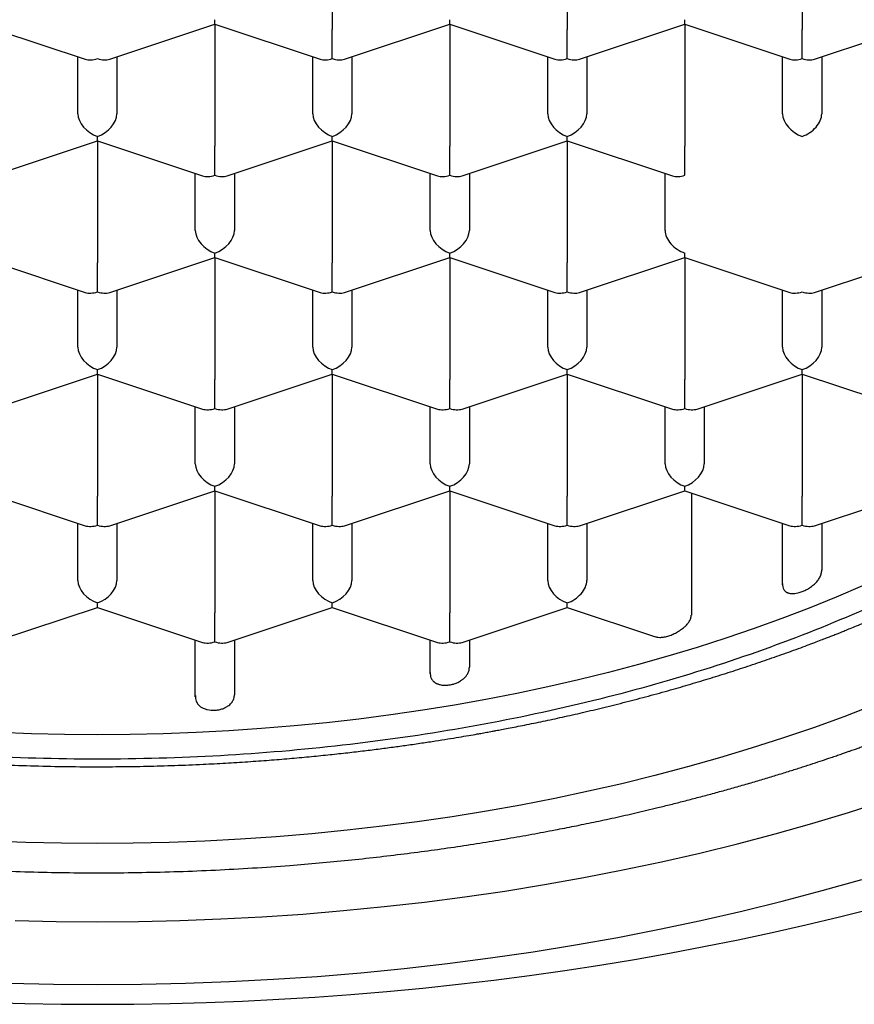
# Model space of a CAD drawing. Header units: millimetres. Extents: x 8 to 538, y 12 to 436.
# Tile 32 of 40: x 285.03 to 290.36, y 364.76 to 371.04. Entities that reach past the tile are written whole.
import ezdxf

# ---------------------------------------------------------------- set-up
doc = ezdxf.new("R2010")
doc.units = ezdxf.units.MM

msp = doc.modelspace()

# ---------------------------------------------------------------- linework, layer by layer
at = {"color": 7, "linetype": 'Continuous', "lineweight": 30}
for p, q in [((287.0245, 371.7606), (287.0245, 370.9816)), ((288.5245, 371.7606), (288.5245, 370.9816)), ((290.0245, 371.7606), (290.0245, 370.9816)), ((284.7745, 371.0155), (285.4459, 370.7931)), ((285.6031, 370.7931), (286.2745, 371.0155)), ((286.2745, 371.0155), (286.2745, 371.0447)), ((286.2745, 371.0155), (286.9459, 370.7931)), ((286.2745, 371.0155), (286.2745, 370.2365)), ((287.1031, 370.7931), (287.7745, 371.0155)), ((287.7745, 371.0155), (287.7745, 371.0447)), ((287.7745, 371.0155), (288.4459, 370.7931)), ((287.7745, 371.0155), (287.7745, 370.2365)), ((288.6031, 370.7931), (289.2745, 371.0155)), ((289.2745, 371.0155), (289.2745, 371.0447)), ((289.2745, 371.0155), (289.9459, 370.7931)), ((289.2745, 371.0155), (289.2745, 370.2365)), ((290.1031, 370.7931), (290.7745, 371.0155)), ((287.0245, 370.7964), (287.0245, 370.9816)), ((288.5245, 370.7964), (288.5245, 370.9816)), ((290.0245, 370.7964), (290.0245, 370.9816)), ((285.3995, 370.4434), (285.3995, 370.8085)), ((285.6495, 370.8085), (285.6495, 370.4434)), ((286.8995, 370.4434), (286.8995, 370.8085)), ((287.1495, 370.8085), (287.1495, 370.4434)), ((288.3995, 370.4434), (288.3995, 370.8085)), ((288.6495, 370.8085), (288.6495, 370.4434)), ((289.8995, 370.4434), (289.8995, 370.8085)), ((290.1495, 370.8085), (290.1495, 370.4434)), ((284.8531, 370.048), (285.5245, 370.2704)), ((285.5245, 370.2704), (285.5245, 370.2996)), ((285.5245, 370.2704), (286.1959, 370.048)), ((285.5245, 370.2704), (285.5245, 369.4914)), ((286.3531, 370.048), (287.0245, 370.2704)), ((287.0245, 370.2704), (287.0245, 370.2996)), ((287.0245, 370.2704), (287.6959, 370.048)), ((287.0245, 370.2704), (287.0245, 369.4914)), ((287.8531, 370.048), (288.5245, 370.2704)), ((288.5245, 370.2704), (288.5245, 370.2996)), ((288.5245, 370.2704), (289.1959, 370.048)), ((288.5245, 370.2704), (288.5245, 369.4914)), ((286.2745, 370.0513), (286.2745, 370.2365)), ((287.7745, 370.0513), (287.7745, 370.2365)), ((289.2745, 370.0513), (289.2745, 370.2365)), ((286.1495, 369.6983), (286.1495, 370.0634)), ((286.3995, 370.0634), (286.3995, 369.6983)), ((287.6495, 369.6983), (287.6495, 370.0634)), ((287.8995, 370.0634), (287.8995, 369.6983)), ((289.1495, 369.6983), (289.1495, 370.0634)), ((286.2745, 369.5253), (286.2745, 369.5545)), ((287.7745, 369.5253), (287.7745, 369.5545)), ((289.2745, 369.5253), (289.2745, 369.5545)), ((284.7745, 369.5253), (285.4459, 369.3029)), ((285.5245, 369.3062), (285.5245, 369.4914)), ((285.6031, 369.3029), (286.2745, 369.5253)), ((286.2745, 369.5253), (286.9459, 369.3029)), ((286.2745, 369.5253), (286.2745, 368.7463)), ((287.0245, 369.3062), (287.0245, 369.4914)), ((287.1031, 369.3029), (287.7745, 369.5253)), ((287.7745, 369.5253), (288.4459, 369.3029)), ((287.7745, 369.5253), (287.7745, 368.7463)), ((288.5245, 369.3062), (288.5245, 369.4914)), ((288.6031, 369.3029), (289.2745, 369.5253)), ((289.2745, 369.5253), (289.9459, 369.3029)), ((289.2745, 369.5253), (289.2745, 368.7463)), ((290.1031, 369.3029), (290.7745, 369.5253)), ((285.3995, 368.9532), (285.3995, 369.3183)), ((285.6495, 369.3183), (285.6495, 368.9532)), ((286.8995, 368.9532), (286.8995, 369.3183)), ((287.1495, 369.3183), (287.1495, 368.9532)), ((288.3995, 368.9532), (288.3995, 369.3183)), ((288.6495, 369.3183), (288.6495, 368.9532)), ((289.8995, 368.9532), (289.8995, 369.3183)), ((290.1495, 369.3183), (290.1495, 368.9532)), ((285.5245, 368.7802), (285.5245, 368.8094)), ((287.0245, 368.7802), (287.0245, 368.8094)), ((288.5245, 368.7802), (288.5245, 368.8094)), ((290.0245, 368.7802), (290.0245, 368.8094)), ((284.8531, 368.5578), (285.5245, 368.7802)), ((285.5245, 368.7802), (286.1959, 368.5578)), ((285.5245, 368.7802), (285.5245, 368.0012)), ((286.2745, 368.5611), (286.2745, 368.7463)), ((286.3531, 368.5578), (287.0245, 368.7802)), ((287.0245, 368.7802), (287.6959, 368.5578)), ((287.0245, 368.7802), (287.0245, 368.0012)), ((287.7745, 368.5611), (287.7745, 368.7463)), ((287.8531, 368.5578), (288.5245, 368.7802)), ((288.5245, 368.7802), (289.1959, 368.5578)), ((288.5245, 368.7802), (288.5245, 368.0012)), ((289.2745, 368.5611), (289.2745, 368.7463)), ((289.3531, 368.5578), (290.0245, 368.7802)), ((290.0245, 368.7802), (290.6959, 368.5578)), ((290.0245, 368.7802), (290.0245, 368.0012)), ((286.1495, 368.2081), (286.1495, 368.5732)), ((286.3995, 368.5732), (286.3995, 368.2081)), ((287.6495, 368.2081), (287.6495, 368.5732)), ((287.8995, 368.5732), (287.8995, 368.2081)), ((289.1495, 368.2081), (289.1495, 368.5732)), ((289.3995, 368.5732), (289.3995, 368.2081)), ((286.2745, 368.0351), (286.2745, 368.0643)), ((287.7745, 368.0351), (287.7745, 368.0643)), ((289.2745, 368.0351), (289.2745, 368.0643)), ((284.7745, 368.0351), (285.4459, 367.8127)), ((285.5245, 367.816), (285.5245, 368.0012)), ((285.6031, 367.8127), (286.2745, 368.0351)), ((286.2745, 368.0351), (286.9459, 367.8127)), ((286.2745, 368.0351), (286.2745, 367.2561)), ((287.0245, 367.816), (287.0245, 368.0012)), ((287.1031, 367.8127), (287.7745, 368.0351)), ((287.7745, 368.0351), (288.4459, 367.8127)), ((287.7745, 368.0351), (287.7745, 367.2561)), ((288.5245, 367.816), (288.5245, 368.0012)), ((288.6031, 367.8127), (289.2745, 368.0351)), ((289.2745, 368.0351), (289.9459, 367.8127)), ((289.3176, 368.0208), (289.3176, 367.2418)), ((290.0245, 367.816), (290.0245, 368.0012)), ((290.1031, 367.8127), (290.7745, 368.0351)), ((285.3995, 367.463), (285.3995, 367.8281)), ((285.6495, 367.8281), (285.6495, 367.463)), ((286.8995, 367.463), (286.8995, 367.8281)), ((287.1495, 367.8281), (287.1495, 367.463)), ((288.3995, 367.463), (288.3995, 367.8281)), ((288.6495, 367.8281), (288.6495, 367.463)), ((288.6495, 367.8281), (288.6495, 367.463)), ((289.8995, 367.4345), (289.8995, 367.8281)), ((290.1495, 367.8281), (290.1495, 367.5294)), ((284.8531, 367.0676), (285.5245, 367.29)), ((285.5245, 367.29), (285.5245, 367.3193)), ((285.5245, 367.29), (286.1959, 367.0676)), ((286.3531, 367.0676), (287.0245, 367.29)), ((287.0245, 367.29), (287.0245, 367.3193)), ((287.0245, 367.29), (287.6959, 367.0676)), ((287.8531, 367.0676), (288.5245, 367.29)), ((288.5245, 367.29), (288.5245, 367.3193)), ((288.5245, 367.29), (289.0878, 367.1034)), ((286.2745, 367.0709), (286.2745, 367.2561)), ((287.7745, 367.0709), (287.7745, 367.2561)), ((286.1495, 366.7202), (286.1495, 367.083)), ((286.3995, 367.083), (286.3995, 366.7333)), ((287.6495, 366.8677), (287.6495, 367.083)), ((287.8995, 367.083), (287.8995, 366.9088))]:
    msp.add_line(p, q, dxfattribs=at)
at = {"color": 7, "linetype": 'Continuous', "lineweight": 30, "flags": 128}
for points in [[(290.4098, 367.4285), (290.2415, 367.3564), (290.0699, 367.2869), (289.8952, 367.2199), (289.7175, 367.1556), (289.537, 367.094), (289.3537, 367.0351), (289.1677, 366.979), (288.9793, 366.9257), (288.7885, 366.8753), (288.5955, 366.8277), (288.4004, 366.7831), (288.2033, 366.7414), (288.0043, 366.7026), (287.8037, 366.6669), (287.6015, 366.6342), (287.3979, 366.6045), (287.193, 366.5779), (286.9869, 366.5544), (286.7799, 366.534), (286.5719, 366.5167), (286.3633, 366.5025), (286.1541, 366.4915), (285.9445, 366.4836), (285.7345, 366.4789), (285.5245, 366.4773), (285.3144, 366.4789), (285.1045, 366.4836), (284.8948, 366.4915)], [(286.1498, 366.7273), (286.1502, 366.7095), (286.1552, 366.691), (286.1659, 366.673), (286.1696, 366.6687), (286.1737, 366.6645), (286.1783, 366.6605), (286.1832, 366.6567), (286.1996, 366.6472), (286.2128, 366.6419), (286.2214, 366.6394), (286.2237, 366.6388), (286.2243, 366.6386), (286.2245, 366.6386), (286.2246, 366.6386), (286.2246, 366.6386), (286.2246, 366.6386), (286.2246, 366.6386), (286.2502, 366.6345), (286.2746, 366.6342)], [(290.4805, 366.6655), (290.2901, 366.5925), (290.0963, 366.5224), (289.8995, 366.4552), (289.6996, 366.391), (289.4969, 366.3298), (289.2914, 366.2717), (289.0834, 366.2167), (288.873, 366.1649), (288.6602, 366.1162), (288.4453, 366.0707), (288.2284, 366.0285), (288.0096, 365.9895), (287.7891, 365.9538), (287.5671, 365.9215), (287.3437, 365.8925), (287.119, 365.8669), (286.8933, 365.8446), (286.6666, 365.8258), (286.4391, 365.8103), (286.211, 365.7983), (285.9824, 365.7897), (285.7535, 365.7845), (285.5245, 365.7828), (285.2954, 365.7845), (285.0665, 365.7897), (284.838, 365.7983)], [(284.9985, 365.2908), (285.2614, 365.2849), (285.5245, 365.2829), (285.7876, 365.2849), (286.0505, 365.2908), (286.313, 365.3007), (286.575, 365.3145), (286.8363, 365.3322), (287.0966, 365.3539), (287.3559, 365.3794), (287.614, 365.4089), (287.8706, 365.4422), (288.1256, 365.4793), (288.3788, 365.5203), (288.6301, 365.565), (288.8792, 365.6136), (289.1261, 365.6658), (289.3704, 365.7217), (289.6122, 365.7813), (289.8511, 365.8445), (290.0871, 365.9112), (290.3199, 365.9815), (290.5495, 366.0552)], [(284.9619, 364.8899), (285.2431, 364.8835), (285.5245, 364.8814), (285.8059, 364.8835), (286.0871, 364.8899), (286.3679, 364.9004), (286.6482, 364.9152), (286.9276, 364.9342), (287.2061, 364.9573), (287.4835, 364.9847), (287.7595, 365.0162), (288.034, 365.0518), (288.3068, 365.0915), (288.5776, 365.1353), (288.8464, 365.1832), (289.1129, 365.2351), (289.3769, 365.291), (289.6383, 365.3508), (289.8969, 365.4145), (290.1525, 365.4821), (290.4049, 365.5535)], [(284.8291, 364.7672), (285.0607, 364.7608), (285.2926, 364.7569), (285.5245, 364.7556), (285.7564, 364.7569), (285.9882, 364.7608), (286.2199, 364.7672), (286.4513, 364.7762), (286.6823, 364.7877), (286.9129, 364.8018), (287.143, 364.8185), (287.3725, 364.8377), (287.6013, 364.8595), (287.8294, 364.8838), (288.0565, 364.9106), (288.2828, 364.9399), (288.508, 364.9717), (288.732, 365.0061), (288.9549, 365.0428), (289.1765, 365.0821), (289.3968, 365.1238), (289.6155, 365.168), (289.8328, 365.2145), (290.0484, 365.2635), (290.2624, 365.3148), (290.4746, 365.3685)]]:
    msp.add_lwpolyline(points, dxfattribs=at)
at = {"color": 7, "linetype": 'Continuous', "lineweight": 30}
for centre, major_axis, start_param, end_param in [((285.5245, 370.8988), (0.1128, 0.0815), 3.587031, 4.266951), ((285.5245, 370.8988), (0.1128, -0.0815), 5.157827, 5.837747), ((287.0245, 370.8988), (0.1128, 0.0815), 3.587031, 4.266951), ((287.0245, 370.8988), (0.1128, -0.0815), 5.157827, 5.837747), ((288.5245, 370.8988), (0.1128, 0.0815), 3.587031, 4.266951), ((288.5245, 370.8988), (0.1128, -0.0815), 5.157827, 5.837747), ((290.0245, 370.8988), (0.1128, 0.0815), 3.587031, 4.266951), ((290.0245, 370.8988), (0.1128, -0.0815), 5.157827, 5.837747), ((285.5245, 370.402), (0.1128, -0.0815), 3.587031, 5.157827), ((285.5245, 370.402), (0.1128, 0.0815), 4.266951, 5.837747), ((287.0245, 370.402), (0.1128, -0.0815), 3.587031, 5.157827), ((287.0245, 370.402), (0.1128, 0.0815), 4.266951, 5.837747), ((288.5245, 370.402), (0.1128, -0.0815), 3.587031, 5.157827), ((288.5245, 370.402), (0.1128, 0.0815), 4.266951, 5.837747), ((290.0245, 370.402), (0.1128, -0.0815), 3.587031, 5.157825), ((290.0245, 370.402), (0.1128, 0.0815), 4.266949, 5.837747), ((286.2745, 370.1537), (0.1128, 0.0815), 3.587031, 4.266951), ((286.2745, 370.1537), (0.1128, -0.0815), 5.157827, 5.837747), ((287.7745, 370.1537), (0.1128, 0.0815), 3.587031, 4.266951), ((287.7745, 370.1537), (0.1128, -0.0815), 5.157827, 5.837747), ((289.2745, 370.1537), (0.1128, 0.0815), 3.587031, 4.26695), ((286.2745, 369.6569), (0.1128, -0.0815), 3.587031, 5.157827), ((286.2745, 369.6569), (0.1128, 0.0815), 4.266951, 5.837747), ((287.7745, 369.6569), (0.1128, -0.0815), 3.587031, 5.157827), ((287.7745, 369.6569), (0.1128, 0.0815), 4.266951, 5.837747), ((289.2745, 369.6569), (0.1128, -0.0815), 3.587031, 5.157829), ((285.5245, 369.4086), (0.1128, 0.0815), 3.587031, 4.266951), ((285.5245, 369.4086), (0.1128, -0.0815), 5.157827, 5.837747), ((287.0245, 369.4086), (0.1128, 0.0815), 3.587031, 4.266951), ((287.0245, 369.4086), (0.1128, -0.0815), 5.157827, 5.837747), ((288.5245, 369.4086), (0.1128, 0.0815), 3.587031, 4.266951), ((288.5245, 369.4086), (0.1128, -0.0815), 5.157827, 5.837747), ((290.0245, 369.4086), (0.1128, 0.0815), 3.587031, 4.266951), ((290.0245, 369.4086), (0.1128, -0.0815), 5.157827, 5.837747), ((285.5245, 368.9118), (0.1128, -0.0815), 3.587031, 5.157827), ((285.5245, 368.9118), (0.1128, 0.0815), 4.266951, 5.837747), ((287.0245, 368.9118), (0.1128, -0.0815), 3.587031, 5.157827), ((287.0245, 368.9118), (0.1128, 0.0815), 4.266951, 5.837747), ((288.5245, 368.9118), (0.1128, -0.0815), 3.587031, 5.157827), ((288.5245, 368.9118), (0.1128, 0.0815), 4.266951, 5.837747), ((290.0245, 368.9118), (0.1128, -0.0815), 3.587031, 5.157827), ((290.0245, 368.9118), (0.1128, 0.0815), 4.266951, 5.837747), ((286.2745, 368.6635), (0.1128, 0.0815), 3.587031, 4.266951), ((286.2745, 368.6635), (0.1128, -0.0815), 5.157827, 5.837747), ((287.7745, 368.6635), (0.1128, 0.0815), 3.587031, 4.266951), ((287.7745, 368.6635), (0.1128, -0.0815), 5.157827, 5.837747), ((289.2745, 368.6635), (0.1128, 0.0815), 3.587031, 4.266951), ((289.2745, 368.6635), (0.1128, -0.0815), 5.157827, 5.837747), ((286.2745, 368.1667), (0.1128, -0.0815), 3.587031, 5.157827), ((286.2745, 368.1667), (0.1128, 0.0815), 4.266951, 5.837747), ((287.7745, 368.1667), (0.1128, -0.0815), 3.587031, 5.157827), ((287.7745, 368.1667), (0.1128, 0.0815), 4.266951, 5.837747), ((289.2745, 368.1667), (0.1128, -0.0815), 3.587031, 5.157827), ((289.2745, 368.1667), (0.1128, 0.0815), 4.266951, 5.837747), ((285.5245, 367.9184), (0.1128, 0.0815), 3.587031, 4.266951), ((285.5245, 367.9184), (0.1128, -0.0815), 5.157827, 5.837747), ((287.0245, 367.9184), (0.1128, 0.0815), 3.587031, 4.266951), ((287.0245, 367.9184), (0.1128, -0.0815), 5.157827, 5.837747), ((288.5245, 367.9184), (0.1128, 0.0815), 3.587031, 4.266951), ((288.5245, 367.9184), (0.1128, -0.0815), 5.157827, 5.837747), ((290.0245, 367.9184), (0.1128, 0.0815), 3.587031, 4.266951), ((290.0245, 367.9184), (0.1128, -0.0815), 5.157827, 5.837747), ((285.5245, 367.4216), (0.1128, -0.0815), 3.587031, 5.157827), ((285.5245, 367.4216), (0.1128, 0.0815), 4.266951, 5.837747), ((287.0245, 367.4216), (0.1128, -0.0815), 3.587031, 5.157827), ((287.0245, 367.4216), (0.1128, 0.0815), 4.266951, 5.837747), ((288.5245, 367.4216), (0.1128, -0.0815), 3.587031, 5.157827), ((288.5245, 367.4216), (0.1128, 0.0815), 4.266951, 5.837748), ((286.2745, 367.1733), (0.1128, 0.0815), 3.587031, 4.266951), ((286.2745, 367.1733), (0.1128, -0.0815), 5.157827, 5.837747), ((287.7745, 367.1733), (0.1128, 0.0815), 3.587031, 4.266951), ((287.7745, 367.1733), (0.1128, -0.0815), 5.157827, 5.837747)]:
    msp.add_ellipse(centre, major_axis=major_axis, ratio=0.661045, start_param=start_param, end_param=end_param, dxfattribs=at)
for points in [[(277.4995, 370.9245), (277.5127, 371.1253), (277.5392, 371.527), (277.7524, 372.1192), (278.0887, 372.691), (278.5549, 373.2325), (279.1396, 373.7346), (279.8337, 374.1885), (280.6252, 374.5867), (281.5005, 374.922), (282.4447, 375.1894), (283.4415, 375.3823), (284.474, 375.5045), (285.1743, 375.5197), (285.5245, 375.5273)], [(285.5245, 375.5273), (285.8746, 375.5197), (286.5749, 375.5045), (287.6074, 375.3823), (288.6043, 375.1894), (289.5484, 374.922), (290.4238, 374.5867), (291.2152, 374.1885), (291.9094, 373.7346), (292.4941, 373.2325), (292.9603, 372.691), (293.2965, 372.1192), (293.5097, 371.527), (293.5362, 371.1253), (293.5495, 370.9245)], [(293.5495, 370.9245), (293.5196, 370.6232), (293.4599, 370.0207), (292.9827, 369.1517), (292.241, 368.3507), (291.2353, 367.6487), (290.0117, 367.0726), (288.6153, 366.6445), (287.1002, 366.3809), (285.5245, 366.2919), (283.9488, 366.3809), (282.4337, 366.6445), (281.0372, 367.0726), (279.8136, 367.6487), (278.8079, 368.3507), (278.0663, 369.1517), (277.5891, 370.0207), (277.5293, 370.6232), (277.4995, 370.9245)]]:
    msp.add_open_spline(points, degree=3, dxfattribs=at)
for points, knots in [([(276.1746, 371.1211), (276.1747, 371.1082), (276.1748, 371.0836), (276.1755, 371.0485), (276.1765, 371.017), (276.1776, 370.989), (276.1787, 370.9648), (276.1798, 370.9443), (276.1808, 370.9274), (276.1817, 370.9138), (276.1824, 370.9028), (276.1833, 370.8896), (276.1846, 370.8718), (276.1871, 370.8412), (276.1907, 370.802), (276.196, 370.7524), (276.2025, 370.6982), (276.2107, 370.6389), (276.218, 370.5921), (276.2236, 370.5595), (276.2266, 370.5421), (276.2293, 370.5268), (276.232, 370.5122), (276.2349, 370.4969), (276.2382, 370.4796), (276.2421, 370.4604), (276.2462, 370.44), (276.2508, 370.4182), (276.2559, 370.3951), (276.2612, 370.3715), (276.2663, 370.3496), (276.2708, 370.3305), (276.2751, 370.3131), (276.2796, 370.2948), (276.2851, 370.2734), (276.2915, 370.249), (276.2984, 370.2234), (276.3056, 370.1977), (276.3129, 370.1723), (276.3203, 370.1472), (276.3297, 370.1162), (276.3411, 370.0797), (276.3547, 370.038), (276.3701, 369.9926), (276.388, 369.9422), (276.4091, 369.8855), (276.4322, 369.8264), (276.4519, 369.7787), (276.4667, 369.7438), (276.4756, 369.7231), (276.4838, 369.7046), (276.4911, 369.6882), (276.4983, 369.6721), (276.5064, 369.6544), (276.5159, 369.6337), (276.5267, 369.6107), (276.5383, 369.5865), (276.5502, 369.5619), (276.5624, 369.5374), (276.5746, 369.513), (276.5866, 369.4895), (276.5978, 369.4679), (276.6077, 369.4492), (276.6161, 369.4334), (276.6234, 369.4198), (276.6306, 369.4065), (276.6387, 369.3917), (276.6481, 369.3747), (276.6586, 369.3558), (276.6703, 369.3352), (276.6831, 369.3128), (276.697, 369.2889), (276.7104, 369.2663), (276.722, 369.2469), (276.7309, 369.2321), (276.7382, 369.2202), (276.7462, 369.207), (276.7568, 369.19), (276.7701, 369.1687), (276.785, 369.1452), (276.8012, 369.12), (276.819, 369.0928), (276.8354, 369.0682), (276.8499, 369.0465), (276.862, 369.0287), (276.8737, 369.0118), (276.8841, 368.9967), (276.8927, 368.9844), (276.8996, 368.9746), (276.9072, 368.9638), (276.917, 368.9501), (276.9299, 368.932), (276.9451, 368.9111), (276.9625, 368.8873), (276.9823, 368.8608), (277.0044, 368.8314), (277.0247, 368.8051), (277.0423, 368.7824), (277.0558, 368.7651), (277.0682, 368.7495), (277.0786, 368.7365), (277.0869, 368.7261), (277.0964, 368.7144), (277.1088, 368.699), (277.1263, 368.6778), (277.1472, 368.6526), (277.171, 368.6243), (277.1922, 368.5995), (277.2098, 368.5791), (277.2232, 368.5637), (277.2371, 368.5479), (277.2514, 368.5318), (277.2655, 368.516), (277.279, 368.5009), (277.2908, 368.4879), (277.3002, 368.4776), (277.3072, 368.47), (277.3149, 368.4615), (277.3253, 368.4503), (277.3394, 368.4351), (277.3559, 368.4175), (277.375, 368.3972), (277.397, 368.3742), (277.4222, 368.3481), (277.4507, 368.3191), (277.4827, 368.2869), (277.5115, 368.2583), (277.5363, 368.2341), (277.5556, 368.2154), (277.5743, 368.1976), (277.5911, 368.1815), (277.6056, 368.1679), (277.6182, 368.156), (277.6299, 368.1451), (277.6454, 368.1307), (277.665, 368.1126), (277.6886, 368.0911), (277.713, 368.069), (277.7399, 368.0451), (277.7707, 368.0179), (277.8063, 367.9868), (277.8384, 367.9594), (277.8644, 367.9373), (277.8818, 367.9227), (277.8967, 367.9103), (277.9088, 367.9003), (277.9185, 367.8922), (277.9275, 367.8848), (277.9376, 367.8765), (277.9504, 367.8661), (277.9659, 367.8535), (277.9839, 367.8389), (278.0045, 367.8224), (278.0324, 367.8002), (278.0659, 367.7739), (278.1031, 367.7451), (278.1371, 367.7191), (278.1677, 367.696), (278.1959, 367.6749), (278.2225, 367.6553), (278.2489, 367.6359), (278.2754, 367.6166), (278.3026, 367.5971), (278.3311, 367.5767), (278.3627, 367.5544), (278.3974, 367.5302), (278.4463, 367.4965), (278.5082, 367.4547), (278.5824, 367.4057), (278.6552, 367.3588), (278.726, 367.3141), (278.7804, 367.2806), (278.819, 367.2572), (278.8424, 367.2431), (278.8653, 367.2294), (278.8867, 367.2167), (278.9054, 367.2056), (278.92, 367.197), (278.9307, 367.1908), (278.9386, 367.1862), (278.9457, 367.182), (278.954, 367.1772), (278.9671, 367.1696), (278.9863, 367.1585), (279.0127, 367.1434), (279.0444, 367.1254), (279.0815, 367.1045), (279.1241, 367.0809), (279.1753, 367.0528), (279.2341, 367.0211), (279.2988, 366.9869), (279.3645, 366.9528), (279.4614, 366.9034), (279.591, 366.8395), (279.7551, 366.7623), (279.8945, 366.6996), (280.0078, 366.6504), (280.0937, 366.6141), (280.1791, 366.5788), (280.262, 366.5453), (280.3403, 366.5144), (280.4083, 366.4881), (280.4668, 366.4659), (280.5163, 366.4474), (280.5622, 366.4304), (280.6044, 366.415), (280.6428, 366.4012), (280.6737, 366.3901), (280.6969, 366.382), (280.712, 366.3766), (280.7242, 366.3723), (280.7364, 366.368), (280.7516, 366.3628), (280.7724, 366.3555), (280.7994, 366.3462), (280.8331, 366.3347), (280.8726, 366.3214), (280.916, 366.3069), (280.963, 366.2914), (281.0131, 366.2751), (281.0667, 366.2579), (281.1218, 366.2405), (281.1766, 366.2235), (281.2303, 366.2071), (281.283, 366.1913), (281.3518, 366.171), (281.4355, 366.1467), (281.5333, 366.1193), (281.6264, 366.094), (281.7149, 366.0705), (281.7987, 366.0489), (281.8777, 366.0291), (281.9701, 366.0065), (282.0797, 365.9805), (282.2105, 365.9508), (282.3485, 365.9208), (282.4936, 365.8909), (282.6461, 365.8612), (282.8058, 365.8318), (282.9681, 365.8039), (283.1317, 365.7776), (283.294, 365.7533), (283.457, 365.7308), (283.6191, 365.7102), (283.7801, 365.6914), (283.9675, 365.6716), (284.181, 365.6518), (284.42, 365.6333), (284.6556, 365.6187), (284.8877, 365.6077), (285.1175, 365.6002), (285.3468, 365.596), (285.5773, 365.5951), (285.8095, 365.5975), (286.0433, 365.6034), (286.2786, 365.6128), (286.5154, 365.6257), (286.7362, 365.6412), (286.9399, 365.6582), (287.1247, 365.6759), (287.3058, 365.6954), (287.4823, 365.7164), (287.6544, 365.739), (287.8219, 365.7629), (287.9849, 365.788), (288.1433, 365.8142), (288.2972, 365.8413), (288.4384, 365.8677), (288.5703, 365.8937), (288.6962, 365.9197), (288.8273, 365.948), (288.9637, 365.9788), (289.0836, 366.0072), (289.1861, 366.0324), (289.27, 366.0536), (289.3554, 366.0758), (289.4423, 366.0989), (289.5307, 366.1231), (289.62, 366.1483), (289.7083, 366.1738), (289.7943, 366.1993), (289.8763, 366.2243), (289.9538, 366.2484), (290.0256, 366.2713), (290.0918, 366.2928), (290.1523, 366.3129), (290.2022, 366.3296), (290.2422, 366.3433), (290.273, 366.3539), (290.3, 366.3632), (290.3226, 366.3711), (290.3419, 366.3779), (290.3612, 366.3847), (290.3836, 366.3927), (290.4114, 366.4026), (290.4447, 366.4146), (290.4835, 366.4288), (290.5279, 366.4452), (290.5776, 366.4637), (290.6309, 366.4839), (290.686, 366.5052), (290.7413, 366.5268), (290.8265, 366.5606), (290.9408, 366.6074), (291.0831, 366.6679), (291.2232, 366.7299), (291.3609, 366.7932), (291.4949, 366.8573), (291.6191, 366.9189), (291.7332, 366.9775), (291.8378, 367.033), (291.9186, 367.0771), (291.9769, 367.1096), (292.0128, 367.1299), (292.0453, 367.1484), (292.0735, 367.1646), (292.0974, 367.1784), (292.116, 367.1893), (292.1299, 367.1975), (292.1412, 367.2041), (292.1534, 367.2113), (292.1686, 367.2203), (292.1871, 367.2314), (292.209, 367.2445), (292.2341, 367.2596), (292.2625, 367.2769), (292.3031, 367.3019), (292.3541, 367.3337), (292.4135, 367.3714), (292.4706, 367.4084), (292.5327, 367.4494), (292.599, 367.494), (292.6689, 367.5423), (292.7361, 367.5897), (292.8018, 367.6372), (292.8607, 367.6808), (292.913, 367.7203), (292.9581, 367.7549), (293.001, 367.7883), (293.0406, 367.8197), (293.0773, 367.8492), (293.1125, 367.8778), (293.1439, 367.9038), (293.1725, 367.9277), (293.1979, 367.9491), (293.2238, 367.9712), (293.2509, 367.9946), (293.2797, 368.0198), (293.3109, 368.0473), (293.3444, 368.0772), (293.375, 368.105), (293.4007, 368.1287), (293.4197, 368.1464), (293.435, 368.1607), (293.447, 368.172), (293.4577, 368.1821), (293.4694, 368.1933), (293.4839, 368.2072), (293.5032, 368.2257), (293.5265, 368.2484), (293.5529, 368.2744), (293.5794, 368.3009), (293.6058, 368.3275), (293.6342, 368.3566), (293.6642, 368.3878), (293.6946, 368.4199), (293.7222, 368.4496), (293.7449, 368.4743), (293.7637, 368.4949), (293.7802, 368.5132), (293.7976, 368.5327), (293.8186, 368.5564), (293.8428, 368.5842), (293.8698, 368.6157), (293.8974, 368.6483), (293.9226, 368.6786), (293.9443, 368.7051), (293.9616, 368.7265), (293.9771, 368.7459), (293.9924, 368.7652), (294.0091, 368.7865), (294.0278, 368.8105), (294.0475, 368.8364), (294.0678, 368.8633), (294.0881, 368.8906), (294.1082, 368.918), (294.1273, 368.9444), (294.1444, 368.9686), (294.1594, 368.9898), (294.1735, 369.0102), (294.1872, 369.03), (294.2013, 369.0508), (294.2154, 369.0718), (294.2298, 369.0936), (294.2476, 369.1207), (294.2681, 369.1525), (294.2907, 369.1884), (294.3117, 369.2224), (294.3319, 369.2558), (294.3524, 369.2905), (294.374, 369.3276), (294.3959, 369.3663), (294.4173, 369.4051), (294.4378, 369.4431), (294.4574, 369.4804), (294.4748, 369.5145), (294.4905, 369.5457), (294.5047, 369.5745), (294.5188, 369.6038), (294.5328, 369.6336), (294.5457, 369.6614), (294.5576, 369.6879), (294.5688, 369.7131), (294.5801, 369.739), (294.5908, 369.7639), (294.6004, 369.7869), (294.6103, 369.8109), (294.6202, 369.8354), (294.6298, 369.8599), (294.638, 369.8811), (294.6444, 369.8978), (294.6499, 369.9122), (294.6552, 369.9266), (294.6616, 369.9441), (294.6688, 369.964), (294.6766, 369.9861), (294.6847, 370.0093), (294.6928, 370.0334), (294.7004, 370.0561), (294.7069, 370.0761), (294.7121, 370.0924), (294.7164, 370.1061), (294.7205, 370.1193), (294.7249, 370.1336), (294.7294, 370.1489), (294.7342, 370.1651), (294.7393, 370.1823), (294.7447, 370.2015), (294.7507, 370.2229), (294.7571, 370.2466), (294.7639, 370.2721), (294.7705, 370.2979), (294.7771, 370.3244), (294.7834, 370.3508), (294.7897, 370.3779), (294.7956, 370.4047), (294.8014, 370.4315), (294.8069, 370.4583), (294.8119, 370.4834), (294.8166, 370.5078), (294.8211, 370.5326), (294.8258, 370.5591), (294.8302, 370.5856), (294.8342, 370.6104), (294.8379, 370.6349), (294.8414, 370.6586), (294.8445, 370.6814), (294.8472, 370.7016), (294.8494, 370.7193), (294.8513, 370.7355), (294.8532, 370.7518), (294.8552, 370.7702), (294.8575, 370.7916), (294.8599, 370.8161), (294.8624, 370.8437), (294.8646, 370.8706), (294.8663, 370.8949), (294.8676, 370.9143), (294.8686, 370.9303), (294.8694, 370.944), (294.8701, 370.9574), (294.8709, 370.9729), (294.8717, 370.9922), (294.8726, 371.015), (294.8733, 371.0402), (294.8739, 371.0667), (294.8743, 371.0932), (294.8744, 371.1115), (294.8745, 371.1205)], [0, 0, 0, 0, 0.002225, 0.004246, 0.006062, 0.007673, 0.009079, 0.010232, 0.011198, 0.011977, 0.012568, 0.013072, 0.014209, 0.015542, 0.018113, 0.020657, 0.023817, 0.027143, 0.030541, 0.031633, 0.032603, 0.033451, 0.0342, 0.035044, 0.036008, 0.037108, 0.038265, 0.039417, 0.040781, 0.042139, 0.043391, 0.044461, 0.045357, 0.046314, 0.047548, 0.048971, 0.050431, 0.051879, 0.053315, 0.054738, 0.056129, 0.058586, 0.060941, 0.063244, 0.066339, 0.069554, 0.072979, 0.076522, 0.077802, 0.07903, 0.080107, 0.081033, 0.081883, 0.082907, 0.084125, 0.08549, 0.086929, 0.088367, 0.089805, 0.091242, 0.092665, 0.093945, 0.095051, 0.095982, 0.096738, 0.097464, 0.098345, 0.099382, 0.100492, 0.101716, 0.103054, 0.104505, 0.105998, 0.107114, 0.108, 0.108656, 0.109258, 0.110385, 0.111733, 0.113123, 0.114654, 0.116308, 0.118088, 0.11916, 0.120273, 0.121359, 0.122281, 0.123038, 0.123629, 0.124093, 0.125045, 0.126163, 0.127449, 0.128927, 0.130581, 0.132412, 0.134418, 0.13554, 0.13668, 0.137673, 0.138496, 0.139148, 0.139634, 0.140719, 0.142071, 0.143689, 0.145528, 0.147499, 0.148463, 0.149455, 0.150475, 0.151522, 0.152592, 0.153545, 0.154451, 0.155121, 0.155561, 0.155951, 0.156777, 0.157769, 0.158927, 0.160252, 0.161771, 0.163489, 0.165421, 0.167567, 0.169927, 0.171164, 0.172453, 0.173705, 0.174793, 0.175715, 0.176484, 0.177219, 0.177952, 0.179442, 0.180922, 0.182394, 0.184009, 0.185899, 0.188066, 0.190509, 0.191685, 0.192729, 0.193607, 0.19432, 0.194868, 0.195326, 0.195892, 0.196652, 0.197555, 0.198601, 0.19979, 0.201113, 0.203412, 0.205512, 0.207413, 0.209116, 0.21062, 0.212078, 0.213497, 0.21494, 0.216405, 0.217897, 0.219553, 0.221423, 0.223326, 0.22719, 0.231039, 0.234828, 0.238414, 0.241789, 0.242974, 0.24413, 0.245257, 0.246341, 0.247257, 0.247977, 0.248477, 0.248805, 0.249117, 0.249515, 0.25, 0.251018, 0.252286, 0.253801, 0.255565, 0.257578, 0.259838, 0.262789, 0.265797, 0.26881, 0.271828, 0.279031, 0.286258, 0.293511, 0.297147, 0.30079, 0.304437, 0.307931, 0.311174, 0.314166, 0.316341, 0.318361, 0.320225, 0.321935, 0.32349, 0.324879, 0.325675, 0.326282, 0.326701, 0.327146, 0.327753, 0.328524, 0.329641, 0.330985, 0.332555, 0.334352, 0.336148, 0.338123, 0.340275, 0.342455, 0.344587, 0.346674, 0.348713, 0.350707, 0.35463, 0.35836, 0.361897, 0.36524, 0.36839, 0.371346, 0.374128, 0.378727, 0.38356, 0.388626, 0.393925, 0.399458, 0.405223, 0.411222, 0.416925, 0.422749, 0.428518, 0.434228, 0.439876, 0.445465, 0.453901, 0.462196, 0.470351, 0.478364, 0.48624, 0.494115, 0.502055, 0.510043, 0.518096, 0.526214, 0.534398, 0.542648, 0.549176, 0.555648, 0.561986, 0.568191, 0.574262, 0.580199, 0.586002, 0.591671, 0.597206, 0.602617, 0.606994, 0.611589, 0.616402, 0.621434, 0.626685, 0.629759, 0.632903, 0.636118, 0.639403, 0.642758, 0.646184, 0.649633, 0.652911, 0.656141, 0.659162, 0.661974, 0.664578, 0.666972, 0.669157, 0.670509, 0.671757, 0.672842, 0.673748, 0.674475, 0.675166, 0.67607, 0.677187, 0.67852, 0.680101, 0.681906, 0.683935, 0.686174, 0.688459, 0.690743, 0.693026, 0.699074, 0.705115, 0.711147, 0.717172, 0.723147, 0.728959, 0.733935, 0.73878, 0.743495, 0.745311, 0.747064, 0.748622, 0.749978, 0.751131, 0.752082, 0.75268, 0.753162, 0.753725, 0.754463, 0.755375, 0.756439, 0.757672, 0.759073, 0.760641, 0.763707, 0.766709, 0.769619, 0.772437, 0.776303, 0.779982, 0.78353, 0.787091, 0.790671, 0.793239, 0.795811, 0.798257, 0.800525, 0.802615, 0.804604, 0.806679, 0.808158, 0.809672, 0.81122, 0.812823, 0.814576, 0.816491, 0.818566, 0.820788, 0.822229, 0.823437, 0.824413, 0.825155, 0.825741, 0.826486, 0.827425, 0.828557, 0.830243, 0.832011, 0.833783, 0.835559, 0.83734, 0.839571, 0.841744, 0.84369, 0.845402, 0.846583, 0.847718, 0.84898, 0.850373, 0.852315, 0.854341, 0.856432, 0.858579, 0.860132, 0.86149, 0.862653, 0.863798, 0.865145, 0.866673, 0.868323, 0.87, 0.871701, 0.873428, 0.875108, 0.876605, 0.877895, 0.879042, 0.880358, 0.88154, 0.88285, 0.8842, 0.885519, 0.887802, 0.889984, 0.892036, 0.89396, 0.896015, 0.898263, 0.900619, 0.902922, 0.905171, 0.907368, 0.909516, 0.911187, 0.912874, 0.914579, 0.916312, 0.918097, 0.919427, 0.920926, 0.92248, 0.923923, 0.925251, 0.926465, 0.928074, 0.929475, 0.930691, 0.931723, 0.932352, 0.933169, 0.934181, 0.935367, 0.936574, 0.937959, 0.939335, 0.940682, 0.941831, 0.942748, 0.943445, 0.944171, 0.944984, 0.945884, 0.946762, 0.947723, 0.948806, 0.950014, 0.951346, 0.952802, 0.954323, 0.955698, 0.957277, 0.958761, 0.960259, 0.961769, 0.963266, 0.964748, 0.965973, 0.96736, 0.968901, 0.970402, 0.971784, 0.973047, 0.974482, 0.975739, 0.976858, 0.977842, 0.978691, 0.979555, 0.98056, 0.981751, 0.983113, 0.98464, 0.986334, 0.987589, 0.988675, 0.989571, 0.99028, 0.990993, 0.991883, 0.99295, 0.994326, 0.99583, 0.997278, 0.998668, 1, 1, 1, 1]), ([(277.1634, 370.4006), (277.165, 370.3958), (277.1696, 370.3815), (277.1772, 370.3591), (277.1858, 370.3346), (277.1932, 370.3137), (277.1994, 370.2965), (277.2045, 370.2825), (277.2116, 370.2635), (277.2218, 370.2364), (277.2344, 370.2041), (277.2461, 370.1751), (277.256, 370.1508), (277.2654, 370.1284), (277.2744, 370.1072), (277.2846, 370.0836), (277.2969, 370.0557), (277.3115, 370.0234), (277.3268, 369.9903), (277.3403, 369.9621), (277.3514, 369.9392), (277.3605, 369.9206), (277.3697, 369.9022), (277.3784, 369.885), (277.3869, 369.8683), (277.3958, 369.8511), (277.4061, 369.8314), (277.4179, 369.8091), (277.4314, 369.7841), (277.4467, 369.7563), (277.4637, 369.726), (277.4823, 369.6935), (277.5012, 369.6611), (277.5193, 369.6308), (277.5354, 369.6044), (277.5497, 369.5811), (277.5618, 369.5618), (277.5725, 369.5449), (277.5829, 369.5287), (277.5948, 369.5103), (277.609, 369.4885), (277.6248, 369.4648), (277.6411, 369.4404), (277.6567, 369.4177), (277.6711, 369.3968), (277.6841, 369.3783), (277.6959, 369.3616), (277.7082, 369.3443), (277.7224, 369.3246), (277.7389, 369.302), (277.7567, 369.2779), (277.7751, 369.2535), (277.7966, 369.2252), (277.8209, 369.1939), (277.8476, 369.16), (277.874, 369.1272), (277.9007, 369.0945), (277.9284, 369.0613), (277.9546, 369.0305), (277.9797, 369.0013), (278.0029, 368.9748), (278.0261, 368.9487), (278.048, 368.9243), (278.067, 368.9034), (278.0832, 368.8859), (278.0965, 368.8716), (278.1083, 368.8589), (278.1187, 368.8479), (278.1289, 368.8371), (278.1405, 368.8249), (278.1548, 368.8099), (278.1715, 368.7927), (278.1896, 368.7741), (278.208, 368.7553), (278.2266, 368.7366), (278.2447, 368.7187), (278.2612, 368.7024), (278.2752, 368.6887), (278.2869, 368.6773), (278.298, 368.6665), (278.3102, 368.6548), (278.3244, 368.6412), (278.3426, 368.624), (278.3647, 368.6032), (278.3907, 368.5791), (278.4145, 368.5572), (278.4358, 368.5379), (278.4539, 368.5216), (278.4714, 368.5061), (278.4869, 368.4924), (278.4994, 368.4814), (278.5093, 368.4727), (278.5181, 368.465), (278.5271, 368.4572), (278.5403, 368.4458), (278.5584, 368.4303), (278.5823, 368.41), (278.6099, 368.3868), (278.6414, 368.3606), (278.6701, 368.3371), (278.6947, 368.3172), (278.7127, 368.3028), (278.7288, 368.29), (278.7419, 368.2796), (278.7522, 368.2715), (278.7608, 368.2647), (278.7692, 368.2581), (278.7821, 368.248), (278.8007, 368.2336), (278.8259, 368.2142), (278.8547, 368.1924), (278.8869, 368.1682), (278.9158, 368.1468), (278.9404, 368.1287), (278.9596, 368.1147), (278.9782, 368.1013), (278.9949, 368.0893), (279.0088, 368.0794), (279.0199, 368.0715), (279.0294, 368.0648), (279.0408, 368.0567), (279.0564, 368.0458), (279.0771, 368.0314), (279.1012, 368.0147), (279.1275, 367.9967), (279.1818, 367.9599), (279.2426, 367.9197), (279.3086, 367.8772), (279.3496, 367.8512), (279.3857, 367.8286), (279.4186, 367.8082), (279.4513, 367.7882), (279.4871, 367.7666), (279.5197, 367.7471), (279.5484, 367.7301), (279.5723, 367.7161), (279.5976, 367.7014), (279.6243, 367.686), (279.6514, 367.6705), (279.6765, 367.6563), (279.6978, 367.6443), (279.7149, 367.6348), (279.728, 367.6275), (279.738, 367.622), (279.7491, 367.6158), (279.7646, 367.6073), (279.7869, 367.5951), (279.8152, 367.5798), (279.8494, 367.5614), (279.8883, 367.5408), (279.9297, 367.5191), (279.9821, 367.492), (280.0438, 367.4607), (280.1142, 367.4258), (280.1788, 367.3944), (280.2386, 367.366), (280.2957, 367.3393), (280.3549, 367.312), (280.4175, 367.2838), (280.4836, 367.2546), (280.5532, 367.2245), (280.6158, 367.1979), (280.6687, 367.1759), (280.7089, 367.1594), (280.7444, 367.145), (280.775, 367.1327), (280.7994, 367.123), (280.8181, 367.1156), (280.8325, 367.1099), (280.8462, 367.1046), (280.861, 367.0988), (280.8822, 367.0906), (280.911, 367.0794), (280.9486, 367.0651), (280.9913, 367.049), (281.0375, 367.0318), (281.0854, 367.0143), (281.1341, 366.9967), (281.2129, 366.9687), (281.3236, 366.9306), (281.4637, 366.8844), (281.6044, 366.84), (281.7456, 366.7975), (281.8921, 366.7554), (282.0439, 366.7139), (282.1774, 366.6794), (282.2911, 366.6512), (282.3834, 366.6291), (282.4766, 366.6075), (282.5679, 366.5871), (282.6543, 366.5684), (282.7341, 366.5518), (282.8009, 366.5382), (282.8559, 366.5274), (282.9, 366.5188), (282.9406, 366.5111), (282.9775, 366.5042), (283.0073, 366.4987), (283.029, 366.4947), (283.042, 366.4923), (283.051, 366.4907), (283.0589, 366.4893), (283.0717, 366.487), (283.0916, 366.4835), (283.1202, 366.4785), (283.1554, 366.4723), (283.1974, 366.4652), (283.2429, 366.4576), (283.2913, 366.4497), (283.3418, 366.4417), (283.3971, 366.4331), (283.4572, 366.424), (283.5217, 366.4146), (283.6214, 366.4005), (283.7564, 366.3827), (283.9282, 366.3621), (284.1058, 366.3432), (284.2893, 366.326), (284.4778, 366.3109), (284.6712, 366.298), (284.8695, 366.2875), (285.0727, 366.2797), (285.2805, 366.2746), (285.4783, 366.2727), (285.6653, 366.2734), (285.8409, 366.2762), (286.0192, 366.2812), (286.1869, 366.2881), (286.3424, 366.2962), (286.4829, 366.3049), (286.6186, 366.3147), (286.7491, 366.3254), (286.8742, 366.3367), (286.9939, 366.3487), (287.1073, 366.3609), (287.2144, 366.3734), (287.3153, 366.3859), (287.41, 366.3983), (287.5029, 366.4112), (287.5933, 366.4243), (287.6805, 366.4376), (287.7595, 366.4501), (287.8303, 366.4617), (287.893, 366.4724), (287.9392, 366.4804), (287.9712, 366.4861), (287.9911, 366.4897), (288.0095, 366.493), (288.0274, 366.4962), (288.0472, 366.4999), (288.0732, 366.5047), (288.1074, 366.5111), (288.1504, 366.5193), (288.1995, 366.5288), (288.2736, 366.5435), (288.372, 366.5638), (288.4956, 366.5904), (288.6251, 366.6197), (288.7603, 366.6519), (288.9002, 366.6869), (289.0423, 366.7243), (289.1806, 366.7624), (289.3135, 366.8009), (289.4413, 366.8394), (289.5677, 366.8791), (289.6928, 366.9201), (289.8165, 366.9622), (289.9191, 366.9985), (289.9988, 367.0275), (290.0542, 367.0481), (290.1023, 367.0662), (290.1433, 367.0819), (290.1773, 367.095), (290.2024, 367.1048), (290.22, 367.1117), (290.2339, 367.1172), (290.2503, 367.1237), (290.272, 367.1324), (290.2997, 367.1435), (290.3336, 367.1572), (290.3753, 367.1743), (290.4235, 367.1943), (290.4755, 367.2163), (290.5267, 367.2383), (290.576, 367.2598), (290.6236, 367.2808), (290.6775, 367.305), (290.7369, 367.3321), (290.8022, 367.3626), (290.8706, 367.3951), (290.945, 367.4313), (291.0271, 367.4722), (291.0948, 367.5069), (291.1468, 367.534), (291.1807, 367.5519), (291.2118, 367.5685), (291.239, 367.5831), (291.2621, 367.5956), (291.2805, 367.6057), (291.2946, 367.6134), (291.3053, 367.6194), (291.3163, 367.6254), (291.3301, 367.6331), (291.3489, 367.6436), (291.3729, 367.657), (291.4088, 367.6774), (291.453, 367.7028), (291.5018, 367.7313), (291.5422, 367.7553), (291.5754, 367.7753), (291.6026, 367.7918), (291.6278, 367.8072), (291.6528, 367.8226), (291.6793, 367.8391), (291.7087, 367.8576), (291.7411, 367.8782), (291.7754, 367.9003), (291.8145, 367.9257), (291.8572, 367.9539), (291.9032, 367.9848), (291.9415, 368.0109), (291.9714, 368.0316), (291.9918, 368.0458), (292.0087, 368.0577), (292.0226, 368.0674), (292.0358, 368.0769), (292.0509, 368.0876), (292.0695, 368.101), (292.0906, 368.1162), (292.119, 368.1369), (292.1521, 368.1613), (292.1873, 368.1876), (292.2174, 368.2105), (292.2428, 368.2299), (292.2646, 368.2468), (292.2805, 368.2592), (292.292, 368.2682), (292.3013, 368.2756), (292.313, 368.2848), (292.3278, 368.2965), (292.3451, 368.3104), (292.3638, 368.3254), (292.3823, 368.3405), (292.4056, 368.3595), (292.4323, 368.3816), (292.4614, 368.406), (292.4835, 368.4247), (292.4995, 368.4384), (292.5106, 368.448), (292.5208, 368.4568), (292.53, 368.4648), (292.539, 368.4726), (292.5491, 368.4815), (292.5613, 368.4921), (292.5759, 368.505), (292.592, 368.5194), (292.6088, 368.5345), (292.6253, 368.5494), (292.6411, 368.5638), (292.6589, 368.5801), (292.6783, 368.5981), (292.6989, 368.6174), (292.7176, 368.635), (292.734, 368.6507), (292.748, 368.6641), (292.7605, 368.6762), (292.7726, 368.688), (292.7861, 368.7012), (292.8014, 368.7162), (292.8181, 368.7328), (292.8353, 368.7501), (292.854, 368.769), (292.8737, 368.7892), (292.8934, 368.8095), (292.9095, 368.8263), (292.9221, 368.8396), (292.9329, 368.8511), (292.9444, 368.8633), (292.9577, 368.8775), (292.9726, 368.8936), (292.991, 368.9137), (293.0128, 368.9378), (293.0381, 368.9661), (293.0638, 368.9953), (293.0883, 369.0237), (293.111, 369.0503), (293.1321, 369.0754), (293.1526, 369.1001), (293.1735, 369.1257), (293.1951, 369.1524), (293.2177, 369.1808), (293.2406, 369.2102), (293.264, 369.2406), (293.2875, 369.2718), (293.3108, 369.3031), (293.3305, 369.3302), (293.3459, 369.3517), (293.3574, 369.3678), (293.3686, 369.3837), (293.3806, 369.4009), (293.394, 369.4202), (293.4085, 369.4416), (293.4242, 369.4649), (293.4403, 369.4892), (293.4557, 369.5126), (293.4691, 369.5334), (293.4809, 369.552), (293.4924, 369.5703), (293.5051, 369.5906), (293.5194, 369.6139), (293.5372, 369.6434), (293.5576, 369.6778), (293.5791, 369.7151), (293.5988, 369.7499), (293.6146, 369.7785), (293.6268, 369.8012), (293.6362, 369.8187), (293.6446, 369.8346), (293.6522, 369.849), (293.6593, 369.8628), (293.6668, 369.8773), (293.6751, 369.8938), (293.6842, 369.9118), (293.6934, 369.9304), (293.7025, 369.9491), (293.7132, 369.9712), (293.7256, 369.9976), (293.7394, 370.0273), (293.7524, 370.0562), (293.7641, 370.0827), (293.7746, 370.107), (293.7848, 370.131), (293.7955, 370.1565), (293.8074, 370.1858), (293.82, 370.2177), (293.8327, 370.2506), (293.8424, 370.2766), (293.8507, 370.2992), (293.8587, 370.3213), (293.8683, 370.3488), (293.8776, 370.3757), (293.8834, 370.3935), (293.8856, 370.4002)], [0, 0, 0, 0, 0.000959, 0.002863, 0.004527, 0.005952, 0.007138, 0.008085, 0.008884, 0.011212, 0.013683, 0.015471, 0.01719, 0.018722, 0.020121, 0.021604, 0.023642, 0.025943, 0.028356, 0.030577, 0.031884, 0.033193, 0.034512, 0.035775, 0.036824, 0.038054, 0.039434, 0.041019, 0.042807, 0.044792, 0.046972, 0.049337, 0.0518, 0.053976, 0.055909, 0.057569, 0.059047, 0.060135, 0.061276, 0.062623, 0.064175, 0.066084, 0.067885, 0.069575, 0.071145, 0.072534, 0.073734, 0.074885, 0.076404, 0.078169, 0.079998, 0.081851, 0.083727, 0.086444, 0.089012, 0.091504, 0.094022, 0.096585, 0.099237, 0.101247, 0.103431, 0.105505, 0.107433, 0.109216, 0.110494, 0.111639, 0.112649, 0.113526, 0.1143, 0.115258, 0.11647, 0.117927, 0.119454, 0.120991, 0.12251, 0.124035, 0.125412, 0.126531, 0.127418, 0.128233, 0.129204, 0.130332, 0.131616, 0.133509, 0.135537, 0.13769, 0.139041, 0.140438, 0.141828, 0.143006, 0.143948, 0.144644, 0.145247, 0.145919, 0.14666, 0.148184, 0.149939, 0.151954, 0.154241, 0.156799, 0.158155, 0.159501, 0.160642, 0.161566, 0.162273, 0.162812, 0.16339, 0.16403, 0.165526, 0.167279, 0.16927, 0.171472, 0.173886, 0.175148, 0.176462, 0.17776, 0.178875, 0.179799, 0.180533, 0.181091, 0.181675, 0.182802, 0.184163, 0.185759, 0.187522, 0.189295, 0.196295, 0.199172, 0.201754, 0.203985, 0.205885, 0.207845, 0.210015, 0.212431, 0.213789, 0.215226, 0.216743, 0.218339, 0.220014, 0.221566, 0.222795, 0.223796, 0.22457, 0.225115, 0.225551, 0.226521, 0.227827, 0.22947, 0.231449, 0.233765, 0.236195, 0.238559, 0.242723, 0.246664, 0.250384, 0.253486, 0.25655, 0.259774, 0.26316, 0.266708, 0.270419, 0.274291, 0.276655, 0.278767, 0.280619, 0.282213, 0.283547, 0.284414, 0.285121, 0.285777, 0.28654, 0.287412, 0.289059, 0.290991, 0.293208, 0.295617, 0.298053, 0.300514, 0.303, 0.309961, 0.317107, 0.323766, 0.330607, 0.33764, 0.344864, 0.352281, 0.356527, 0.360834, 0.365201, 0.3695, 0.37348, 0.377136, 0.380468, 0.382639, 0.384647, 0.386491, 0.388171, 0.389662, 0.390539, 0.39112, 0.39143, 0.391758, 0.392181, 0.39317, 0.39446, 0.39605, 0.397941, 0.400133, 0.402189, 0.404454, 0.406928, 0.409611, 0.412502, 0.415559, 0.422916, 0.430459, 0.438303, 0.446339, 0.454567, 0.462988, 0.4716, 0.480405, 0.489403, 0.498593, 0.506067, 0.513664, 0.521384, 0.529226, 0.535475, 0.541642, 0.547556, 0.553217, 0.558733, 0.563985, 0.568974, 0.573699, 0.57816, 0.582358, 0.586292, 0.590549, 0.594447, 0.597986, 0.601166, 0.603988, 0.60645, 0.60742, 0.60832, 0.60915, 0.609911, 0.610751, 0.611842, 0.613449, 0.615404, 0.6177, 0.620151, 0.62553, 0.631214, 0.637203, 0.643497, 0.650097, 0.656881, 0.663656, 0.669858, 0.676051, 0.682235, 0.68841, 0.694576, 0.70072, 0.703894, 0.706713, 0.709178, 0.711287, 0.713041, 0.714439, 0.715168, 0.715781, 0.716605, 0.717708, 0.719166, 0.720931, 0.723004, 0.725728, 0.728533, 0.731255, 0.733893, 0.736447, 0.738916, 0.742627, 0.74613, 0.749627, 0.75394, 0.758548, 0.763452, 0.765459, 0.767471, 0.76928, 0.770856, 0.772199, 0.77331, 0.774076, 0.774672, 0.775198, 0.776, 0.777107, 0.778519, 0.780236, 0.783488, 0.786422, 0.789036, 0.790829, 0.792488, 0.794018, 0.795475, 0.797116, 0.798938, 0.800969, 0.803182, 0.805417, 0.808389, 0.811349, 0.814292, 0.815859, 0.8172, 0.818313, 0.819205, 0.819951, 0.820949, 0.822198, 0.823684, 0.825184, 0.827927, 0.830403, 0.832388, 0.834149, 0.835666, 0.83694, 0.837486, 0.838089, 0.83891, 0.839951, 0.841211, 0.842603, 0.843934, 0.845197, 0.847621, 0.849746, 0.851581, 0.852478, 0.853305, 0.854062, 0.854749, 0.855366, 0.856074, 0.857023, 0.858104, 0.85938, 0.860683, 0.861944, 0.863165, 0.864343, 0.866067, 0.867694, 0.869181, 0.870481, 0.871595, 0.872521, 0.873487, 0.874519, 0.875777, 0.877198, 0.878612, 0.88001, 0.881815, 0.883539, 0.884943, 0.885903, 0.886734, 0.887714, 0.888849, 0.89014, 0.891577, 0.893653, 0.895891, 0.898284, 0.900554, 0.902572, 0.904514, 0.906423, 0.908311, 0.91045, 0.912606, 0.914849, 0.917176, 0.919545, 0.921941, 0.924279, 0.925643, 0.926784, 0.927905, 0.929189, 0.930634, 0.932221, 0.933943, 0.935802, 0.937601, 0.939114, 0.940379, 0.941675, 0.943138, 0.944822, 0.946752, 0.949553, 0.952284, 0.954805, 0.957059, 0.958414, 0.959657, 0.960791, 0.961815, 0.962729, 0.963727, 0.964893, 0.966211, 0.967525, 0.968827, 0.970163, 0.972197, 0.974368, 0.976406, 0.978234, 0.979897, 0.981465, 0.98322, 0.985199, 0.987529, 0.989782, 0.99188, 0.993042, 0.994557, 0.996426, 0.998648, 1, 1, 1, 1]), ([(290.0239, 367.3916), (290.032, 367.3949), (290.0477, 367.4013), (290.0683, 367.4131), (290.0847, 367.4244), (290.0974, 367.4347), (290.1116, 367.4478), (290.1262, 367.4647), (290.1391, 367.4858), (290.1478, 367.5079), (290.1489, 367.5225), (290.1495, 367.5298)], [0, 0, 0, 0, 0.137222, 0.265798, 0.34701, 0.424762, 0.499247, 0.62286, 0.746898, 0.872307, 1, 1, 1, 1]), ([(289.8998, 367.4426), (289.8997, 367.4358), (289.8995, 367.4216), (289.9062, 367.4042), (289.9152, 367.394), (289.923, 367.3886), (289.9275, 367.3861), (289.9323, 367.384), (289.9388, 367.3818), (289.948, 367.3798), (289.9612, 367.3787), (289.9776, 367.3795), (289.995, 367.3825), (290.0107, 367.3868), (290.02, 367.3901), (290.0239, 367.3916)], [0, 0, 0, 0, 0.107604, 0.224768, 0.354741, 0.389609, 0.42546, 0.462323, 0.500222, 0.566058, 0.649354, 0.75013, 0.855254, 0.938545, 1, 1, 1, 1]), ([(289.1658, 367.1072), (289.1752, 367.1103), (289.194, 367.1164), (289.222, 367.1298), (289.2489, 367.146), (289.2719, 367.1638), (289.2905, 367.1825), (289.3044, 367.2013), (289.3143, 367.2216), (289.3159, 367.2353), (289.3167, 367.2421)], [0, 0, 0, 0, 0.139624, 0.2793435, 0.4190161, 0.5586174, 0.6688539, 0.7789351, 0.8893151, 1, 1, 1, 1]), ([(289.088, 367.1039), (289.0905, 367.103), (289.0987, 367.0999), (289.116, 367.0988), (289.1395, 367.1005), (289.1568, 367.1049), (289.1658, 367.1072)], [0, 0, 0, 0, 0.121462, 0.395002, 0.687432, 1, 1, 1, 1]), ([(287.7735, 366.7961), (287.7814, 366.7976), (287.7973, 366.8007), (287.8207, 366.8092), (287.8379, 366.8179), (287.8492, 366.8253), (287.8557, 366.83), (287.8647, 366.8372), (287.8759, 366.8482), (287.8879, 366.8646), (287.8974, 366.8853), (287.8988, 366.9007), (287.8995, 366.9089)], [0, 0, 0, 0, 0.123413, 0.247546, 0.372768, 0.414878, 0.457163, 0.499636, 0.59776, 0.713841, 0.847917, 1, 1, 1, 1]), ([(287.6498, 366.8751), (287.6497, 366.8687), (287.6494, 366.8555), (287.6552, 366.8373), (287.6631, 366.8254), (287.6697, 366.8186), (287.6729, 366.8157), (287.6763, 366.813), (287.68, 366.8104), (287.684, 366.8079), (287.6885, 366.8055), (287.6942, 366.8028), (287.7019, 366.7999), (287.7122, 366.797), (287.7283, 366.7941), (287.749, 366.793), (287.7659, 366.7951), (287.7735, 366.7961)], [0, 0, 0, 0, 0.110584, 0.230148, 0.359694, 0.38693, 0.414604, 0.442721, 0.471286, 0.500305, 0.530265, 0.567014, 0.615998, 0.677214, 0.750657, 0.887253, 1, 1, 1, 1]), ([(286.2746, 366.6342), (286.2818, 366.6348), (286.2967, 366.6361), (286.3196, 366.6416), (286.337, 366.6485), (286.349, 366.6548), (286.3561, 366.6592), (286.3653, 366.6657), (286.3751, 366.6745), (286.3866, 366.6884), (286.3949, 366.7045), (286.399, 366.7206), (286.3993, 366.7297), (286.3995, 366.7332)], [0, 0, 0, 0, 0.109772, 0.229463, 0.359281, 0.404914, 0.451701, 0.499648, 0.595483, 0.681825, 0.825787, 0.931871, 1, 1, 1, 1])]:
    msp.add_open_spline(points, degree=3, knots=knots, dxfattribs=at)

doc.saveas('drawing.dxf')
